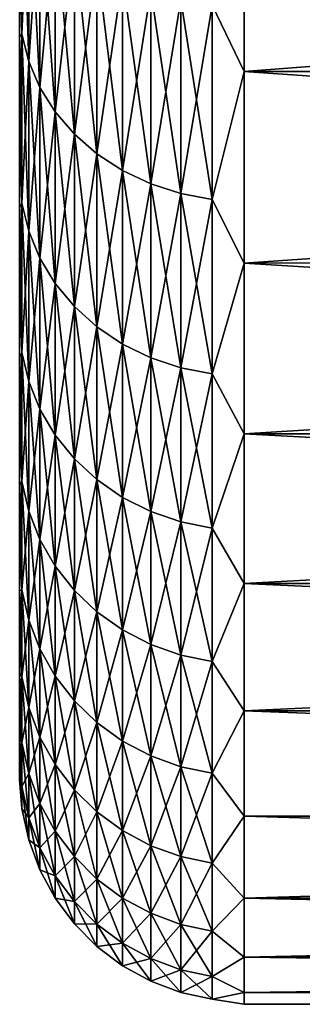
# Model space of a CAD drawing. Header units: metres. Extents: x -28 to 204, y -40 to 40.
# Tile 28 of 42: x 177.5 to 179.39, y -40 to -33.43. Entities that reach past the tile are written whole.
import ezdxf

# ---------------------------------------------------------------- set-up
doc = ezdxf.new("R2010")
doc.units = ezdxf.units.M
doc.layers.add('solid_SIPHO_KOMPL_SW0001', color=7, linetype='CONTINUOUS')

msp = doc.modelspace()

# ---------------------------------------------------------------- linework, layer by layer
at = {"layer": 'solid_SIPHO_KOMPL_SW0001'}
for points in [[(177.514999, -33.525196, 78.644218), (177.5, -32.919918, 78.036896), (177.5, -32.262486, 76.991104)], [(177.514999, -32.270054, 76.617088), (177.514999, -33.525196, 78.644218), (177.5, -32.262486, 76.991104)], [(177.514999, -33.525196, 117.355782), (177.514999, -32.270054, 119.382912), (177.5, -32.919918, 117.963104)], [(177.560272, -32.444599, 119.498573), (177.514999, -32.270054, 119.382912), (177.514999, -33.525196, 117.355782)], [(177.560272, -33.706535, 78.53952), (177.514999, -33.525196, 78.644218), (177.514999, -32.270054, 76.617088)], [(177.560272, -32.444599, 76.501427), (177.560272, -33.706535, 78.53952), (177.514999, -32.270054, 76.617088)], [(178.78653, -33.331367, 75.913834), (179, -32.36068, 74.488586), (179, -33.773117, 76.566925)], [(178.78653, -33.331367, 120.086166), (179, -33.773117, 119.433075), (179, -32.36068, 121.511414)], [(179, -32.36068, 74.488586), (197.5, -32.360741, 74.48867), (197.5, -33.773251, 76.567329)], [(179, -33.773117, 76.566925), (179, -32.36068, 74.488586), (197.5, -33.773251, 76.567329)], [(179, -32.36068, 121.511414), (179, -33.773117, 119.433075), (197.5, -32.360741, 121.51133)], [(179, -33.773117, 119.433075), (197.5, -33.773251, 119.432671), (197.5, -32.360741, 121.51133)], [(177.560272, -33.706535, 117.46048), (177.560272, -32.444599, 119.498573), (177.514999, -33.525196, 117.355782)], [(177.634933, -32.611992, 119.609489), (177.560272, -32.444599, 119.498573), (177.560272, -33.706535, 117.46048)], [(177.634933, -33.880436, 78.439117), (177.560272, -33.706535, 78.53952), (177.560272, -32.444599, 76.501427)], [(177.634933, -32.611992, 76.390511), (177.634933, -33.880436, 78.439117), (177.560272, -32.444599, 76.501427)], [(177.634933, -33.880436, 117.560883), (177.634933, -32.611992, 119.609489), (177.560272, -33.706535, 117.46048)], [(177.737427, -32.76881, 119.713402), (177.634933, -32.611992, 119.609489), (177.634933, -33.880436, 117.560883)], [(177.737427, -34.043354, 78.345062), (177.634933, -33.880436, 78.439117), (177.634933, -32.611992, 76.390511)], [(177.737427, -32.76881, 76.286598), (177.737427, -34.043354, 78.345062), (177.634933, -32.611992, 76.390511)], [(177.737427, -34.043354, 117.654938), (177.737427, -32.76881, 119.713402), (177.634933, -33.880436, 117.560883)], [(177.865677, -32.911858, 119.808189), (177.737427, -32.76881, 119.713402), (177.737427, -34.043354, 117.654938)], [(177.865677, -34.191967, 78.259262), (177.737427, -34.043354, 78.345062), (177.737427, -32.76881, 76.286598)], [(177.865677, -32.911858, 76.191811), (177.865677, -34.191967, 78.259262), (177.737427, -32.76881, 76.286598)], [(177.5, -33.542458, 79.101524), (177.5, -33.542458, 116.898476), (177.5, -32.919918, 117.963104)], [(177.514999, -33.525196, 117.355782), (177.5, -32.919918, 117.963104), (177.5, -33.542458, 116.898476)], [(177.5, -32.919918, 78.036896), (177.5, -33.542458, 79.101524), (177.5, -32.919918, 117.963104)], [(177.514999, -33.525196, 78.644218), (177.5, -33.542458, 79.101524), (177.5, -32.919918, 78.036896)], [(177.865677, -34.191967, 117.740738), (177.865677, -32.911858, 119.808189), (177.737427, -34.043354, 117.654938)], [(178.017059, -33.038216, 119.891914), (177.865677, -32.911858, 119.808189), (177.865677, -34.191967, 117.740738)], [(178.017059, -34.323238, 78.183472), (177.865677, -34.191967, 78.259262), (177.865677, -32.911858, 76.191811)], [(178.017059, -33.038216, 76.108086), (178.017059, -34.323238, 78.183472), (177.865677, -32.911858, 76.191811)], [(178.017059, -34.323238, 117.816528), (178.017059, -33.038216, 119.891914), (177.865677, -34.191967, 117.740738)], [(178.188492, -33.145309, 119.962875), (178.017059, -33.038216, 119.891914), (178.017059, -34.323238, 117.816528)], [(178.188492, -34.434498, 78.119232), (178.017059, -34.323238, 78.183472), (178.017059, -33.038216, 76.108086)], [(178.188492, -33.145309, 76.037125), (178.188492, -34.434498, 78.119232), (178.017059, -33.038216, 76.108086)], [(178.188492, -34.434498, 117.880768), (178.188492, -33.145309, 119.962875), (178.017059, -34.323238, 117.816528)], [(178.376495, -33.230949, 120.019623), (178.188492, -33.145309, 119.962875), (178.188492, -34.434498, 117.880768)], [(178.376495, -34.523472, 78.067863), (178.188492, -34.434498, 78.119232), (178.188492, -33.145309, 76.037125)], [(178.376495, -33.230949, 75.980377), (178.376495, -34.523472, 78.067863), (178.188492, -33.145309, 76.037125)], [(178.376495, -34.523472, 117.932137), (178.376495, -33.230949, 120.019623), (178.188492, -34.434498, 117.880768)], [(178.577194, -33.293396, 120.061005), (178.376495, -33.230949, 120.019623), (178.376495, -34.523472, 117.932137)], [(178.577194, -34.588345, 78.030411), (178.376495, -34.523472, 78.067863), (178.376495, -33.230949, 75.980377)], [(178.577194, -33.293396, 75.938995), (178.577194, -34.588345, 78.030411), (178.376495, -33.230949, 75.980377)], [(178.577194, -34.588345, 117.969589), (178.577194, -33.293396, 120.061005), (178.376495, -34.523472, 117.932137)], [(178.78653, -33.331367, 120.086166), (178.577194, -33.293396, 120.061005), (178.577194, -34.588345, 117.969589)], [(178.78653, -34.627792, 78.007637), (178.577194, -34.588345, 78.030411), (178.577194, -33.293396, 75.938995)], [(178.78653, -33.331367, 75.913834), (178.78653, -34.627792, 78.007637), (178.577194, -33.293396, 75.938995)], [(178.78653, -34.627792, 117.992363), (178.78653, -33.331367, 120.086166), (178.577194, -34.588345, 117.969589)], [(178.78653, -33.331367, 75.913834), (179, -33.773117, 76.566925), (178.78653, -34.627792, 78.007637)], [(178.78653, -34.627792, 117.992363), (179, -33.773117, 119.433075), (178.78653, -33.331367, 120.086166)], [(177.514999, -33.525196, 117.355782), (177.5, -33.542458, 116.898476), (177.5, -34.131149, 115.81311)], [(177.514999, -34.653172, 115.255226), (177.514999, -33.525196, 117.355782), (177.5, -34.131149, 115.81311)], [(177.514999, -33.525196, 78.644218), (177.514999, -34.653172, 80.744774), (177.5, -33.542458, 79.101524)], [(177.5, -34.131149, 80.18689), (177.5, -34.131149, 115.81311), (177.5, -33.542458, 116.898476)], [(177.5, -33.542458, 79.101524), (177.5, -34.131149, 80.18689), (177.5, -33.542458, 116.898476)], [(177.514999, -34.653172, 80.744774), (177.5, -34.131149, 80.18689), (177.5, -33.542458, 79.101524)], [(177.560272, -33.706535, 117.46048), (177.514999, -33.525196, 117.355782), (177.514999, -34.653172, 115.255226)], [(177.560272, -34.840611, 80.651436), (177.514999, -34.653172, 80.744774), (177.514999, -33.525196, 78.644218)], [(177.560272, -33.706535, 78.53952), (177.560272, -34.840611, 80.651436), (177.514999, -33.525196, 78.644218)], [(177.560272, -34.840611, 115.348564), (177.560272, -33.706535, 117.46048), (177.514999, -34.653172, 115.255226)], [(177.634933, -33.880436, 117.560883), (177.560272, -33.706535, 117.46048), (177.560272, -34.840611, 115.348564)], [(177.634933, -35.020363, 80.561935), (177.560272, -34.840611, 80.651436), (177.560272, -33.706535, 78.53952)], [(177.634933, -33.880436, 78.439117), (177.634933, -35.020363, 80.561935), (177.560272, -33.706535, 78.53952)], [(178.78653, -34.627792, 78.007637), (179, -33.773117, 76.566925), (179, -35.052269, 78.729851)], [(178.78653, -34.627792, 117.992363), (179, -35.052269, 117.270149), (179, -33.773117, 119.433075)], [(179, -33.773117, 76.566925), (197.5, -33.773251, 76.567329), (197.5, -35.051861, 78.72921)], [(179, -35.052269, 78.729851), (179, -33.773117, 76.566925), (197.5, -35.051861, 78.72921)], [(179, -33.773117, 119.433075), (179, -35.052269, 117.270149), (197.5, -33.773251, 119.432671)], [(179, -35.052269, 117.270149), (197.5, -35.051861, 117.27079), (197.5, -33.773251, 119.432671)], [(177.634933, -35.020363, 115.438065), (177.634933, -33.880436, 117.560883), (177.560272, -34.840611, 115.348564)], [(177.737427, -34.043354, 117.654938), (177.634933, -33.880436, 117.560883), (177.634933, -35.020363, 115.438065)], [(177.737427, -35.188763, 80.478081), (177.634933, -35.020363, 80.561935), (177.634933, -33.880436, 78.439117)], [(177.737427, -34.043354, 78.345062), (177.737427, -35.188763, 80.478081), (177.634933, -33.880436, 78.439117)], [(177.737427, -35.188763, 115.521919), (177.737427, -34.043354, 117.654938), (177.634933, -35.020363, 115.438065)], [(177.865677, -34.191967, 117.740738), (177.737427, -34.043354, 117.654938), (177.737427, -35.188763, 115.521919)], [(177.865677, -35.342373, 80.401588), (177.737427, -35.188763, 80.478081), (177.737427, -34.043354, 78.345062)], [(177.865677, -34.191967, 78.259262), (177.865677, -35.342373, 80.401588), (177.737427, -34.043354, 78.345062)], [(177.5, -34.685169, 81.291214), (177.5, -34.685169, 114.708786), (177.5, -34.131149, 115.81311)], [(177.514999, -34.653172, 115.255226), (177.5, -34.131149, 115.81311), (177.5, -34.685169, 114.708786)], [(177.5, -34.131149, 80.18689), (177.5, -34.685169, 81.291214), (177.5, -34.131149, 115.81311)], [(177.514999, -34.653172, 80.744774), (177.5, -34.685169, 81.291214), (177.5, -34.131149, 80.18689)], [(177.865677, -35.342373, 115.598412), (177.865677, -34.191967, 117.740738), (177.737427, -35.188763, 115.521919)], [(178.017059, -34.323238, 117.816528), (177.865677, -34.191967, 117.740738), (177.865677, -35.342373, 115.598412)], [(178.017059, -35.478062, 80.334023), (177.865677, -35.342373, 80.401588), (177.865677, -34.191967, 78.259262)], [(178.017059, -34.323238, 78.183472), (178.017059, -35.478062, 80.334023), (177.865677, -34.191967, 78.259262)], [(178.017059, -35.478062, 115.665977), (178.017059, -34.323238, 117.816528), (177.865677, -35.342373, 115.598412)], [(178.188492, -34.434498, 117.880768), (178.017059, -34.323238, 117.816528), (178.017059, -35.478062, 115.665977)], [(178.188492, -35.593063, 80.276756), (178.017059, -35.478062, 80.334023), (178.017059, -34.323238, 78.183472)], [(178.188492, -34.434498, 78.119232), (178.188492, -35.593063, 80.276756), (178.017059, -34.323238, 78.183472)], [(178.188492, -35.593063, 115.723244), (178.188492, -34.434498, 117.880768), (178.017059, -35.478062, 115.665977)], [(178.376495, -34.523472, 117.932137), (178.188492, -34.434498, 117.880768), (178.188492, -35.593063, 115.723244)], [(178.376495, -35.685032, 80.230965), (178.188492, -35.593063, 80.276756), (178.188492, -34.434498, 78.119232)], [(178.376495, -34.523472, 78.067863), (178.376495, -35.685032, 80.230965), (178.188492, -34.434498, 78.119232)], [(178.376495, -35.685032, 115.769035), (178.376495, -34.523472, 117.932137), (178.188492, -35.593063, 115.723244)], [(178.577194, -34.588345, 117.969589), (178.376495, -34.523472, 117.932137), (178.376495, -35.685032, 115.769035)], [(178.577194, -35.752087, 80.197578), (178.376495, -35.685032, 80.230965), (178.376495, -34.523472, 78.067863)], [(178.577194, -34.588345, 78.030411), (178.577194, -35.752087, 80.197578), (178.376495, -34.523472, 78.067863)], [(178.577194, -35.752087, 115.802422), (178.577194, -34.588345, 117.969589), (178.376495, -35.685032, 115.769035)], [(178.78653, -34.627792, 117.992363), (178.577194, -34.588345, 117.969589), (178.577194, -35.752087, 115.802422)], [(178.78653, -35.792866, 80.177269), (178.577194, -35.752087, 80.197578), (178.577194, -34.588345, 78.030411)], [(178.78653, -34.627792, 78.007637), (178.78653, -35.792866, 80.177269), (178.577194, -34.588345, 78.030411)], [(178.78653, -35.792866, 115.822731), (178.78653, -34.627792, 117.992363), (178.577194, -35.752087, 115.802422)], [(178.78653, -34.627792, 78.007637), (179, -35.052269, 78.729851), (178.78653, -35.792866, 80.177269)], [(178.78653, -35.792866, 115.822731), (179, -35.052269, 117.270149), (178.78653, -34.627792, 117.992363)], [(177.514999, -34.653172, 115.255226), (177.5, -34.685169, 114.708786), (177.5, -35.202793, 113.588882)], [(177.514999, -35.649693, 113.089218), (177.514999, -34.653172, 115.255226), (177.5, -35.202793, 113.588882)], [(177.514999, -34.653172, 80.744774), (177.514999, -35.649693, 82.910782), (177.5, -34.685169, 81.291214)], [(177.5, -35.202793, 82.411118), (177.5, -35.202793, 113.588882), (177.5, -34.685169, 114.708786)], [(177.5, -34.685169, 81.291214), (177.5, -35.202793, 82.411118), (177.5, -34.685169, 114.708786)], [(177.514999, -35.649693, 82.910782), (177.5, -35.202793, 82.411118), (177.5, -34.685169, 81.291214)], [(177.560272, -34.840611, 115.348564), (177.514999, -34.653172, 115.255226), (177.514999, -35.649693, 113.089218)], [(177.560272, -35.842522, 82.829163), (177.514999, -35.649693, 82.910782), (177.514999, -34.653172, 80.744774)], [(177.560272, -34.840611, 80.651436), (177.560272, -35.842522, 82.829163), (177.514999, -34.653172, 80.744774)], [(177.560272, -35.842522, 113.170837), (177.560272, -34.840611, 115.348564), (177.514999, -35.649693, 113.089218)], [(177.634933, -35.020363, 115.438065), (177.560272, -34.840611, 115.348564), (177.560272, -35.842522, 113.170837)], [(177.634933, -36.027443, 82.750893), (177.560272, -35.842522, 82.829163), (177.560272, -34.840611, 80.651436)], [(177.634933, -35.020363, 80.561935), (177.634933, -36.027443, 82.750893), (177.560272, -34.840611, 80.651436)], [(177.634933, -36.027443, 113.249107), (177.634933, -35.020363, 115.438065), (177.560272, -35.842522, 113.170837)], [(177.737427, -35.188763, 115.521919), (177.634933, -35.020363, 115.438065), (177.634933, -36.027443, 113.249107)], [(177.737427, -36.200684, 82.677567), (177.634933, -36.027443, 82.750893), (177.634933, -35.020363, 80.561935)], [(177.737427, -35.188763, 80.478081), (177.737427, -36.200684, 82.677567), (177.634933, -35.020363, 80.561935)], [(178.78653, -35.792866, 80.177269), (179, -35.052269, 78.729851), (179, -36.193081, 80.968826)], [(178.78653, -35.792866, 115.822731), (179, -36.193081, 115.031174), (179, -35.052269, 117.270149)], [(179, -35.052269, 78.729851), (197.5, -35.051861, 78.72921), (197.5, -36.193317, 80.969437)], [(179, -36.193081, 115.031174), (197.5, -36.193317, 115.030563), (197.5, -35.051861, 117.27079)], [(179, -35.052269, 117.270149), (179, -36.193081, 115.031174), (197.5, -35.051861, 117.27079)], [(179, -36.193081, 80.968826), (179, -35.052269, 78.729851), (197.5, -36.193317, 80.969437)], [(177.5, -35.684265, 83.547432), (177.5, -35.684265, 112.452568), (177.5, -35.202793, 113.588882)], [(177.514999, -35.649693, 113.089218), (177.5, -35.202793, 113.588882), (177.5, -35.684265, 112.452568)], [(177.5, -35.202793, 82.411118), (177.5, -35.684265, 83.547432), (177.5, -35.202793, 113.588882)], [(177.514999, -35.649693, 82.910782), (177.5, -35.684265, 83.547432), (177.5, -35.202793, 82.411118)], [(177.737427, -36.200684, 113.322433), (177.737427, -35.188763, 115.521919), (177.634933, -36.027443, 113.249107)], [(177.865677, -35.342373, 115.598412), (177.737427, -35.188763, 115.521919), (177.737427, -36.200684, 113.322433)], [(177.865677, -36.358715, 82.61068), (177.737427, -36.200684, 82.677567), (177.737427, -35.188763, 80.478081)], [(177.865677, -35.342373, 80.401588), (177.865677, -36.358715, 82.61068), (177.737427, -35.188763, 80.478081)], [(177.865677, -36.358715, 113.38932), (177.865677, -35.342373, 115.598412), (177.737427, -36.200684, 113.322433)], [(178.017059, -35.478062, 115.665977), (177.865677, -35.342373, 115.598412), (177.865677, -36.358715, 113.38932)], [(178.017059, -36.498306, 82.55159), (177.865677, -36.358715, 82.61068), (177.865677, -35.342373, 80.401588)], [(178.017059, -35.478062, 80.334023), (178.017059, -36.498306, 82.55159), (177.865677, -35.342373, 80.401588)], [(178.017059, -36.498306, 113.44841), (178.017059, -35.478062, 115.665977), (177.865677, -36.358715, 113.38932)], [(178.188492, -35.593063, 115.723244), (178.017059, -35.478062, 115.665977), (178.017059, -36.498306, 113.44841)], [(178.188492, -36.616615, 82.501518), (178.017059, -36.498306, 82.55159), (178.017059, -35.478062, 80.334023)], [(178.188492, -35.593063, 80.276756), (178.188492, -36.616615, 82.501518), (178.017059, -35.478062, 80.334023)], [(178.188492, -36.616615, 113.498482), (178.188492, -35.593063, 115.723244), (178.017059, -36.498306, 113.44841)], [(178.376495, -35.685032, 115.769035), (178.188492, -35.593063, 115.723244), (178.188492, -36.616615, 113.498482)], [(178.376495, -36.711227, 82.461472), (178.188492, -36.616615, 82.501518), (178.188492, -35.593063, 80.276756)], [(178.376495, -35.685032, 80.230965), (178.376495, -36.711227, 82.461472), (178.188492, -35.593063, 80.276756)], [(177.514999, -35.649693, 113.089218), (177.5, -35.684265, 112.452568), (177.5, -36.129635, 111.300087)], [(177.514999, -36.510983, 110.865974), (177.514999, -35.649693, 113.089218), (177.5, -36.129635, 111.300087)], [(177.514999, -35.649693, 82.910782), (177.514999, -36.510983, 85.134026), (177.5, -35.684265, 83.547432)], [(177.5, -36.129635, 84.699913), (177.5, -36.129635, 111.300087), (177.5, -35.684265, 112.452568)], [(177.5, -35.684265, 83.547432), (177.5, -36.129635, 84.699913), (177.5, -35.684265, 112.452568)], [(177.514999, -36.510983, 85.134026), (177.5, -36.129635, 84.699913), (177.5, -35.684265, 83.547432)], [(177.560272, -35.842522, 113.170837), (177.514999, -35.649693, 113.089218), (177.514999, -36.510983, 110.865974)], [(177.560272, -36.708469, 85.06443), (177.514999, -36.510983, 85.134026), (177.514999, -35.649693, 82.910782)], [(177.560272, -35.842522, 82.829163), (177.560272, -36.708469, 85.06443), (177.514999, -35.649693, 82.910782)], [(178.376495, -36.711227, 113.538528), (178.376495, -35.685032, 115.769035), (178.188492, -36.616615, 113.498482)], [(178.577194, -35.752087, 115.802422), (178.376495, -35.685032, 115.769035), (178.376495, -36.711227, 113.538528)], [(178.577194, -36.780209, 82.432274), (178.376495, -36.711227, 82.461472), (178.376495, -35.685032, 80.230965)], [(178.577194, -35.752087, 80.197578), (178.577194, -36.780209, 82.432274), (178.376495, -35.685032, 80.230965)], [(178.577194, -36.780209, 113.567726), (178.577194, -35.752087, 115.802422), (178.376495, -36.711227, 113.538528)], [(178.78653, -35.792866, 115.822731), (178.577194, -35.752087, 115.802422), (178.577194, -36.780209, 113.567726)], [(178.78653, -36.822159, 82.414513), (178.577194, -36.780209, 82.432274), (178.577194, -35.752087, 80.197578)], [(178.78653, -35.792866, 80.177269), (178.78653, -36.822159, 82.414513), (178.577194, -35.752087, 80.197578)], [(178.78653, -36.822159, 113.585487), (178.78653, -35.792866, 115.822731), (178.577194, -36.780209, 113.567726)], [(178.78653, -35.792866, 80.177269), (179, -36.193081, 80.968826), (178.78653, -36.822159, 82.414513)], [(178.78653, -36.822159, 113.585487), (179, -36.193081, 115.031174), (178.78653, -35.792866, 115.822731)], [(177.560272, -36.708469, 110.93557), (177.560272, -35.842522, 113.170837), (177.514999, -36.510983, 110.865974)], [(177.634933, -36.027443, 113.249107), (177.560272, -35.842522, 113.170837), (177.560272, -36.708469, 110.93557)], [(177.634933, -36.897861, 84.997696), (177.560272, -36.708469, 85.06443), (177.560272, -35.842522, 82.829163)], [(177.634933, -36.027443, 82.750893), (177.634933, -36.897861, 84.997696), (177.560272, -35.842522, 82.829163)], [(177.634933, -36.897861, 111.002304), (177.634933, -36.027443, 113.249107), (177.560272, -36.708469, 110.93557)], [(177.737427, -36.200684, 113.322433), (177.634933, -36.027443, 113.249107), (177.634933, -36.897861, 111.002304)], [(177.737427, -37.075287, 84.935173), (177.634933, -36.897861, 84.997696), (177.634933, -36.027443, 82.750893)], [(177.737427, -36.200684, 82.677567), (177.737427, -37.075287, 84.935173), (177.634933, -36.027443, 82.750893)], [(177.5, -36.53754, 85.865021), (177.5, -36.53754, 110.134979), (177.5, -36.129635, 111.300087)], [(177.514999, -36.510983, 110.865974), (177.5, -36.129635, 111.300087), (177.5, -36.53754, 110.134979)], [(177.5, -36.129635, 84.699913), (177.5, -36.53754, 85.865021), (177.5, -36.129635, 111.300087)], [(177.514999, -36.510983, 85.134026), (177.5, -36.53754, 85.865021), (177.5, -36.129635, 84.699913)], [(177.737427, -37.075287, 111.064827), (177.737427, -36.200684, 113.322433), (177.634933, -36.897861, 111.002304)], [(177.865677, -36.358715, 113.38932), (177.737427, -36.200684, 113.322433), (177.737427, -37.075287, 111.064827)], [(177.865677, -37.237133, 84.878143), (177.737427, -37.075287, 84.935173), (177.737427, -36.200684, 82.677567)], [(177.865677, -36.358715, 82.61068), (177.865677, -37.237133, 84.878143), (177.737427, -36.200684, 82.677567)], [(178.78653, -36.822159, 82.414513), (179, -36.193081, 80.968826), (179, -37.191059, 83.275017)], [(178.78653, -36.822159, 113.585487), (179, -37.191059, 112.724983), (179, -36.193081, 115.031174)], [(179, -36.193081, 80.968826), (197.5, -36.193317, 80.969437), (197.5, -37.190781, 83.274597)], [(179, -37.191059, 83.275017), (179, -36.193081, 80.968826), (197.5, -37.190781, 83.274597)], [(179, -36.193081, 115.031174), (179, -37.191059, 112.724983), (197.5, -36.193317, 115.030563)], [(179, -37.191059, 112.724983), (197.5, -37.190781, 112.725403), (197.5, -36.193317, 115.030563)], [(177.865677, -37.237133, 111.121857), (177.865677, -36.358715, 113.38932), (177.737427, -37.075287, 111.064827)], [(178.017059, -36.498306, 113.44841), (177.865677, -36.358715, 113.38932), (177.865677, -37.237133, 111.121857)], [(178.017059, -37.3801, 84.827759), (177.865677, -37.237133, 84.878143), (177.865677, -36.358715, 82.61068)], [(178.017059, -36.498306, 82.55159), (178.017059, -37.3801, 84.827759), (177.865677, -36.358715, 82.61068)], [(177.514999, -36.510983, 110.865974), (177.5, -36.53754, 110.134979), (177.5, -36.907467, 108.958298)], [(177.514999, -37.233776, 108.593925), (177.514999, -36.510983, 110.865974), (177.5, -36.907467, 108.958298)], [(177.514999, -36.510983, 85.134026), (177.514999, -37.233776, 87.406075), (177.5, -36.53754, 85.865021)], [(177.5, -36.907467, 87.041702), (177.5, -36.907467, 108.958298), (177.5, -36.53754, 110.134979)], [(177.5, -36.53754, 85.865021), (177.5, -36.907467, 87.041702), (177.5, -36.53754, 110.134979)], [(177.514999, -37.233776, 87.406075), (177.5, -36.907467, 87.041702), (177.5, -36.53754, 85.865021)], [(177.560272, -36.708469, 110.93557), (177.514999, -36.510983, 110.865974), (177.514999, -37.233776, 108.593925)], [(177.560272, -37.435173, 87.348778), (177.514999, -37.233776, 87.406075), (177.514999, -36.510983, 85.134026)], [(177.560272, -36.708469, 85.06443), (177.560272, -37.435173, 87.348778), (177.514999, -36.510983, 85.134026)], [(178.017059, -37.3801, 111.172241), (178.017059, -36.498306, 113.44841), (177.865677, -37.237133, 111.121857)], [(178.188492, -36.616615, 113.498482), (178.017059, -36.498306, 113.44841), (178.017059, -37.3801, 111.172241)], [(178.188492, -37.501266, 84.785065), (178.017059, -37.3801, 84.827759), (178.017059, -36.498306, 82.55159)], [(178.188492, -36.616615, 82.501518), (178.188492, -37.501266, 84.785065), (178.017059, -36.498306, 82.55159)], [(178.188492, -37.501266, 111.214935), (178.188492, -36.616615, 113.498482), (178.017059, -37.3801, 111.172241)], [(178.376495, -36.711227, 113.538528), (178.188492, -36.616615, 113.498482), (178.188492, -37.501266, 111.214935)], [(178.376495, -37.598164, 84.750916), (178.188492, -37.501266, 84.785065), (178.188492, -36.616615, 82.501518)], [(178.376495, -36.711227, 82.461472), (178.376495, -37.598164, 84.750916), (178.188492, -36.616615, 82.501518)], [(177.560272, -37.435173, 108.651222), (177.560272, -36.708469, 110.93557), (177.514999, -37.233776, 108.593925)], [(177.634933, -36.897861, 111.002304), (177.560272, -36.708469, 110.93557), (177.560272, -37.435173, 108.651222)], [(177.634933, -37.628311, 87.293823), (177.560272, -37.435173, 87.348778), (177.560272, -36.708469, 85.06443)], [(177.634933, -36.897861, 84.997696), (177.634933, -37.628311, 87.293823), (177.560272, -36.708469, 85.06443)], [(178.376495, -37.598164, 111.249084), (178.376495, -36.711227, 113.538528), (178.188492, -37.501266, 111.214935)], [(178.577194, -36.780209, 113.567726), (178.376495, -36.711227, 113.538528), (178.376495, -37.598164, 111.249084)], [(178.577194, -37.668816, 84.726021), (178.376495, -37.598164, 84.750916), (178.376495, -36.711227, 82.461472)], [(178.577194, -36.780209, 82.432274), (178.577194, -37.668816, 84.726021), (178.376495, -36.711227, 82.461472)], [(178.577194, -37.668816, 111.273979), (178.577194, -36.780209, 113.567726), (178.376495, -37.598164, 111.249084)], [(178.78653, -36.822159, 113.585487), (178.577194, -36.780209, 113.567726), (178.577194, -37.668816, 111.273979)], [(178.78653, -37.711777, 84.710884), (178.577194, -37.668816, 84.726021), (178.577194, -36.780209, 82.432274)], [(178.78653, -36.822159, 82.414513), (178.78653, -37.711777, 84.710884), (178.577194, -36.780209, 82.432274)], [(178.78653, -37.711777, 111.289116), (178.78653, -36.822159, 113.585487), (178.577194, -37.668816, 111.273979)], [(178.78653, -36.822159, 82.414513), (179, -37.191059, 83.275017), (178.78653, -37.711777, 84.710884)], [(178.78653, -37.711777, 111.289116), (179, -37.191059, 112.724983), (178.78653, -36.822159, 113.585487)], [(177.5, -37.240013, 88.231514), (177.5, -37.240013, 107.768486), (177.5, -36.907467, 108.958298)], [(177.514999, -37.233776, 108.593925), (177.5, -36.907467, 108.958298), (177.5, -37.240013, 107.768486)], [(177.5, -36.907467, 87.041702), (177.5, -37.240013, 88.231514), (177.5, -36.907467, 108.958298)], [(177.514999, -37.233776, 87.406075), (177.5, -37.240013, 88.231514), (177.5, -36.907467, 87.041702)], [(177.634933, -37.628311, 108.706177), (177.634933, -36.897861, 111.002304), (177.560272, -37.435173, 108.651222)], [(177.737427, -37.075287, 111.064827), (177.634933, -36.897861, 111.002304), (177.634933, -37.628311, 108.706177)], [(177.737427, -37.80925, 87.24234), (177.634933, -37.628311, 87.293823), (177.634933, -36.897861, 84.997696)], [(177.737427, -37.075287, 84.935173), (177.737427, -37.80925, 87.24234), (177.634933, -36.897861, 84.997696)], [(177.737427, -37.80925, 108.75766), (177.737427, -37.075287, 111.064827), (177.634933, -37.628311, 108.706177)], [(177.865677, -37.237133, 111.121857), (177.737427, -37.075287, 111.064827), (177.737427, -37.80925, 108.75766)], [(177.865677, -37.9743, 87.195381), (177.737427, -37.80925, 87.24234), (177.737427, -37.075287, 84.935173)], [(177.865677, -37.237133, 84.878143), (177.865677, -37.9743, 87.195381), (177.737427, -37.075287, 84.935173)], [(178.78653, -37.711777, 84.710884), (179, -37.191059, 83.275017), (179, -38.042259, 85.63932)], [(178.78653, -37.711777, 111.289116), (179, -38.042259, 110.36068), (179, -37.191059, 112.724983)], [(179, -37.191059, 83.275017), (197.5, -37.190781, 83.274597), (197.5, -38.042217, 85.639191)], [(179, -38.042259, 110.36068), (197.5, -38.042217, 110.360809), (197.5, -37.190781, 112.725403)], [(179, -37.191059, 112.724983), (179, -38.042259, 110.36068), (197.5, -37.190781, 112.725403)], [(179, -38.042259, 85.63932), (179, -37.191059, 83.275017), (197.5, -38.042217, 85.639191)], [(177.514999, -37.233776, 108.593925), (177.5, -37.240013, 107.768486), (177.5, -37.534241, 106.569061)], [(177.514999, -37.815327, 106.281685), (177.514999, -37.233776, 108.593925), (177.5, -37.534241, 106.569061)], [(177.514999, -37.233776, 87.406075), (177.514999, -37.815327, 89.718315), (177.5, -37.240013, 88.231514)], [(177.5, -37.534241, 89.430939), (177.5, -37.534241, 106.569061), (177.5, -37.240013, 107.768486)], [(177.5, -37.240013, 88.231514), (177.5, -37.534241, 89.430939), (177.5, -37.240013, 107.768486)], [(177.514999, -37.815327, 89.718315), (177.5, -37.534241, 89.430939), (177.5, -37.240013, 88.231514)], [(177.560272, -37.435173, 108.651222), (177.514999, -37.233776, 108.593925), (177.514999, -37.815327, 106.281685)], [(177.560272, -38.019867, 89.673523), (177.514999, -37.815327, 89.718315), (177.514999, -37.233776, 87.406075)], [(177.560272, -37.435173, 87.348778), (177.560272, -38.019867, 89.673523), (177.514999, -37.233776, 87.406075)], [(177.865677, -37.9743, 108.804619), (177.865677, -37.237133, 111.121857), (177.737427, -37.80925, 108.75766)], [(178.017059, -37.3801, 111.172241), (177.865677, -37.237133, 111.121857), (177.865677, -37.9743, 108.804619)], [(178.017059, -38.120098, 87.1539), (177.865677, -37.9743, 87.195381), (177.865677, -37.237133, 84.878143)], [(178.017059, -37.3801, 84.827759), (178.017059, -38.120098, 87.1539), (177.865677, -37.237133, 84.878143)], [(178.017059, -38.120098, 108.8461), (178.017059, -37.3801, 111.172241), (177.865677, -37.9743, 108.804619)], [(178.188492, -37.501266, 111.214935), (178.017059, -37.3801, 111.172241), (178.017059, -38.120098, 108.8461)], [(178.188492, -38.24366, 87.118736), (178.017059, -38.120098, 87.1539), (178.017059, -37.3801, 84.827759)], [(178.188492, -37.501266, 84.785065), (178.188492, -38.24366, 87.118736), (178.017059, -37.3801, 84.827759)], [(177.560272, -38.019867, 106.326477), (177.560272, -37.435173, 108.651222), (177.514999, -37.815327, 106.281685)], [(177.634933, -37.628311, 108.706177), (177.560272, -37.435173, 108.651222), (177.560272, -38.019867, 106.326477)], [(177.634933, -38.216022, 89.630562), (177.560272, -38.019867, 89.673523), (177.560272, -37.435173, 87.348778)], [(177.634933, -37.628311, 87.293823), (177.634933, -38.216022, 89.630562), (177.560272, -37.435173, 87.348778)], [(178.188492, -38.24366, 108.881264), (178.188492, -37.501266, 111.214935), (178.017059, -38.120098, 108.8461)], [(178.376495, -37.598164, 111.249084), (178.188492, -37.501266, 111.214935), (178.188492, -38.24366, 108.881264)], [(178.376495, -38.342476, 87.090622), (178.188492, -38.24366, 87.118736), (178.188492, -37.501266, 84.785065)], [(178.376495, -37.598164, 84.750916), (178.376495, -38.342476, 87.090622), (178.188492, -37.501266, 84.785065)], [(177.5, -37.789421, 90.637459), (177.5, -37.789421, 105.362541), (177.5, -37.534241, 106.569061)], [(177.514999, -37.815327, 106.281685), (177.5, -37.534241, 106.569061), (177.5, -37.789421, 105.362541)], [(177.5, -37.534241, 89.430939), (177.5, -37.789421, 90.637459), (177.5, -37.534241, 106.569061)], [(177.514999, -37.815327, 89.718315), (177.5, -37.789421, 90.637459), (177.5, -37.534241, 89.430939)], [(177.634933, -38.216022, 106.369438), (177.634933, -37.628311, 108.706177), (177.560272, -38.019867, 106.326477)], [(177.737427, -37.80925, 108.75766), (177.634933, -37.628311, 108.706177), (177.634933, -38.216022, 106.369438)], [(177.737427, -38.399792, 89.590317), (177.634933, -38.216022, 89.630562), (177.634933, -37.628311, 87.293823)], [(177.737427, -37.80925, 87.24234), (177.737427, -38.399792, 89.590317), (177.634933, -37.628311, 87.293823)], [(178.376495, -38.342476, 108.909378), (178.376495, -37.598164, 111.249084), (178.188492, -38.24366, 108.881264)], [(178.577194, -37.668816, 111.273979), (178.376495, -37.598164, 111.249084), (178.376495, -38.342476, 108.909378)], [(178.577194, -38.414528, 87.070122), (178.376495, -38.342476, 87.090622), (178.376495, -37.598164, 84.750916)], [(178.577194, -37.668816, 84.726021), (178.577194, -38.414528, 87.070122), (178.376495, -37.598164, 84.750916)], [(178.577194, -38.414528, 108.929878), (178.577194, -37.668816, 111.273979), (178.376495, -38.342476, 108.909378)], [(178.78653, -37.711777, 111.289116), (178.577194, -37.668816, 111.273979), (178.577194, -38.414528, 108.929878)], [(178.78653, -38.45834, 87.057655), (178.577194, -38.414528, 87.070122), (178.577194, -37.668816, 84.726021)], [(178.78653, -37.711777, 84.710884), (178.78653, -38.45834, 87.057655), (178.577194, -37.668816, 84.726021)], [(178.78653, -38.45834, 108.942345), (178.78653, -37.711777, 111.289116), (178.577194, -38.414528, 108.929878)], [(178.78653, -37.711777, 84.710884), (179, -38.042259, 85.63932), (178.78653, -38.45834, 87.057655)], [(178.78653, -38.45834, 108.942345), (179, -38.042259, 110.36068), (178.78653, -37.711777, 111.289116)], [(177.5, -38.006065, 91.853401), (177.5, -38.006065, 104.146599), (177.5, -37.789421, 105.362541)], [(177.514999, -37.815327, 106.281685), (177.5, -37.789421, 105.362541), (177.5, -38.006065, 104.146599)], [(177.5, -37.789421, 90.637459), (177.5, -38.006065, 91.853401), (177.5, -37.789421, 105.362541)], [(177.514999, -38.253429, 92.061966), (177.5, -38.006065, 91.853401), (177.5, -37.789421, 90.637459)], [(177.514999, -37.815327, 89.718315), (177.514999, -38.253429, 92.061966), (177.5, -37.789421, 90.637459)], [(177.514999, -38.253429, 103.938034), (177.514999, -37.815327, 106.281685), (177.5, -38.006065, 104.146599)], [(177.560272, -38.019867, 106.326477), (177.514999, -37.815327, 106.281685), (177.514999, -38.253429, 103.938034)], [(177.560272, -38.460342, 92.029854), (177.514999, -38.253429, 92.061966), (177.514999, -37.815327, 89.718315)], [(177.560272, -38.019867, 89.673523), (177.560272, -38.460342, 92.029854), (177.514999, -37.815327, 89.718315)], [(177.737427, -38.399792, 106.409683), (177.737427, -37.80925, 108.75766), (177.634933, -38.216022, 106.369438)], [(177.865677, -37.9743, 108.804619), (177.737427, -37.80925, 108.75766), (177.737427, -38.399792, 106.409683)], [(177.865677, -38.567417, 89.553604), (177.737427, -38.399792, 89.590317), (177.737427, -37.80925, 87.24234)], [(177.865677, -37.9743, 87.195381), (177.865677, -38.567417, 89.553604), (177.737427, -37.80925, 87.24234)], [(177.865677, -38.567417, 106.446396), (177.865677, -37.9743, 108.804619), (177.737427, -38.399792, 106.409683)], [(178.017059, -38.120098, 108.8461), (177.865677, -37.9743, 108.804619), (177.865677, -38.567417, 106.446396)], [(178.017059, -38.715492, 89.521179), (177.865677, -38.567417, 89.553604), (177.865677, -37.9743, 87.195381)], [(178.017059, -38.120098, 87.1539), (178.017059, -38.715492, 89.521179), (177.865677, -37.9743, 87.195381)], [(177.5, -38.183758, 93.075905), (177.5, -38.183758, 102.924095), (177.5, -38.006065, 104.146599)], [(177.514999, -38.253429, 103.938034), (177.5, -38.006065, 104.146599), (177.5, -38.183758, 102.924095)], [(177.5, -38.006065, 91.853401), (177.5, -38.183758, 93.075905), (177.5, -38.006065, 104.146599)], [(177.514999, -38.253429, 92.061966), (177.5, -38.183758, 93.075905), (177.5, -38.006065, 91.853401)], [(177.560272, -38.460342, 103.970146), (177.560272, -38.019867, 106.326477), (177.514999, -38.253429, 103.938034)], [(177.634933, -38.216022, 106.369438), (177.560272, -38.019867, 106.326477), (177.560272, -38.460342, 103.970146)], [(177.634933, -38.658772, 91.999046), (177.560272, -38.460342, 92.029854), (177.560272, -38.019867, 89.673523)], [(177.634933, -38.216022, 89.630562), (177.634933, -38.658772, 91.999046), (177.560272, -38.019867, 89.673523)], [(178.78653, -38.45834, 87.057655), (179, -38.042259, 85.63932), (179, -38.743328, 88.052406)], [(178.78653, -38.45834, 108.942345), (179, -38.743328, 107.947594), (179, -38.042259, 110.36068)], [(179, -38.042259, 85.63932), (197.5, -38.042217, 85.639191), (197.5, -38.743286, 88.052658)], [(179, -38.042259, 110.36068), (197.5, -38.743286, 107.947342), (197.5, -38.042217, 110.360809)], [(179, -38.743328, 88.052406), (179, -38.042259, 85.63932), (197.5, -38.743286, 88.052658)], [(179, -38.042259, 110.36068), (179, -38.743328, 107.947594), (197.5, -38.743286, 107.947342)], [(178.017059, -38.715492, 106.478821), (178.017059, -38.120098, 108.8461), (177.865677, -38.567417, 106.446396)], [(178.188492, -38.24366, 108.881264), (178.017059, -38.120098, 108.8461), (178.017059, -38.715492, 106.478821)], [(178.188492, -38.840988, 89.49369), (178.017059, -38.715492, 89.521179), (178.017059, -38.120098, 87.1539)], [(178.188492, -38.24366, 87.118736), (178.188492, -38.840988, 89.49369), (178.017059, -38.120098, 87.1539)], [(177.5, -38.32193, 94.301498), (177.5, -38.32193, 101.698502), (177.5, -38.183758, 102.924095)], [(177.514999, -38.253429, 103.938034), (177.5, -38.183758, 102.924095), (177.5, -38.32193, 101.698502)], [(177.5, -38.183758, 93.075905), (177.5, -38.32193, 94.301498), (177.5, -38.183758, 102.924095)], [(177.514999, -38.546429, 94.428146), (177.5, -38.32193, 94.301498), (177.5, -38.183758, 93.075905)], [(177.514999, -38.253429, 92.061966), (177.514999, -38.546429, 94.428146), (177.5, -38.183758, 93.075905)], [(177.634933, -38.658772, 104.000954), (177.634933, -38.216022, 106.369438), (177.560272, -38.460342, 103.970146)], [(177.737427, -38.399792, 106.409683), (177.634933, -38.216022, 106.369438), (177.634933, -38.658772, 104.000954)], [(177.737427, -38.844666, 91.970192), (177.634933, -38.658772, 91.999046), (177.634933, -38.216022, 89.630562)], [(177.737427, -38.399792, 89.590317), (177.737427, -38.844666, 91.970192), (177.634933, -38.216022, 89.630562)], [(178.188492, -38.840988, 106.50631), (178.188492, -38.24366, 108.881264), (178.017059, -38.715492, 106.478821)], [(178.376495, -38.342476, 108.909378), (178.188492, -38.24366, 108.881264), (178.188492, -38.840988, 106.50631)], [(178.376495, -38.941345, 89.47171), (178.188492, -38.840988, 89.49369), (178.188492, -38.24366, 87.118736)], [(178.376495, -38.342476, 87.090622), (178.376495, -38.941345, 89.47171), (178.188492, -38.24366, 87.118736)], [(177.514999, -38.546429, 101.571854), (177.514999, -38.253429, 103.938034), (177.5, -38.32193, 101.698502)], [(177.560272, -38.460342, 103.970146), (177.514999, -38.253429, 103.938034), (177.514999, -38.546429, 101.571854)], [(177.560272, -38.754925, 94.408829), (177.514999, -38.546429, 94.428146), (177.514999, -38.253429, 92.061966)], [(177.560272, -38.460342, 92.029854), (177.560272, -38.754925, 94.408829), (177.514999, -38.253429, 92.061966)], [(177.5, -38.420727, 95.532143), (177.5, -38.420727, 100.467857), (177.5, -38.32193, 101.698502)], [(177.514999, -38.546429, 101.571854), (177.5, -38.32193, 101.698502), (177.5, -38.420727, 100.467857)], [(177.5, -38.32193, 94.301498), (177.5, -38.420727, 95.532143), (177.5, -38.32193, 101.698502)], [(177.514999, -38.546429, 94.428146), (177.5, -38.420727, 95.532143), (177.5, -38.32193, 94.301498)], [(178.376495, -38.941345, 106.52829), (178.376495, -38.342476, 108.909378), (178.188492, -38.840988, 106.50631)], [(178.577194, -38.414528, 108.929878), (178.376495, -38.342476, 108.909378), (178.376495, -38.941345, 106.52829)], [(178.577194, -39.014519, 89.455688), (178.376495, -38.941345, 89.47171), (178.376495, -38.342476, 87.090622)], [(178.577194, -38.414528, 87.070122), (178.577194, -39.014519, 89.455688), (178.376495, -38.342476, 87.090622)], [(177.5, -38.480148, 96.766235), (177.5, -38.480148, 99.233765), (177.5, -38.420727, 100.467857)], [(177.514999, -38.546429, 101.571854), (177.5, -38.420727, 100.467857), (177.5, -38.480148, 99.233765)], [(177.5, -38.420727, 95.532143), (177.5, -38.480148, 96.766235), (177.5, -38.420727, 100.467857)], [(177.514999, -38.693203, 96.807877), (177.5, -38.480148, 96.766235), (177.5, -38.420727, 95.532143)], [(177.514999, -38.546429, 94.428146), (177.514999, -38.693203, 96.807877), (177.5, -38.420727, 95.532143)], [(177.737427, -38.844666, 104.029808), (177.737427, -38.399792, 106.409683), (177.634933, -38.658772, 104.000954)], [(177.865677, -38.567417, 106.446396), (177.737427, -38.399792, 106.409683), (177.737427, -38.844666, 104.029808)], [(177.865677, -39.014236, 91.943871), (177.737427, -38.844666, 91.970192), (177.737427, -38.399792, 89.590317)], [(177.865677, -38.567417, 89.553604), (177.865677, -39.014236, 91.943871), (177.737427, -38.399792, 89.590317)], [(178.577194, -39.014519, 106.544312), (178.577194, -38.414528, 108.929878), (178.376495, -38.941345, 106.52829)], [(178.78653, -38.45834, 108.942345), (178.577194, -38.414528, 108.929878), (178.577194, -39.014519, 106.544312)], [(178.78653, -39.059017, 89.445946), (178.577194, -39.014519, 89.455688), (178.577194, -38.414528, 87.070122)], [(178.78653, -38.45834, 87.057655), (178.78653, -39.059017, 89.445946), (178.577194, -38.414528, 87.070122)], [(177.5, -38.480148, 96.766235), (177.5, -38.5, 98), (177.5, -38.480148, 99.233765)], [(177.514999, -38.693203, 99.192123), (177.5, -38.480148, 99.233765), (177.5, -38.5, 98)], [(177.514999, -38.693203, 99.192123), (177.514999, -38.546429, 101.571854), (177.5, -38.480148, 99.233765)], [(177.514999, -38.693203, 96.807877), (177.5, -38.5, 98), (177.5, -38.480148, 96.766235)], [(177.514999, -38.693203, 96.807877), (177.514999, -38.693203, 99.192123), (177.5, -38.5, 98)], [(177.560272, -38.754925, 101.591171), (177.560272, -38.460342, 103.970146), (177.514999, -38.546429, 101.571854)], [(177.634933, -38.658772, 104.000954), (177.560272, -38.460342, 103.970146), (177.560272, -38.754925, 101.591171)], [(177.634933, -38.954872, 94.390297), (177.560272, -38.754925, 94.408829), (177.560272, -38.460342, 92.029854)], [(177.634933, -38.658772, 91.999046), (177.634933, -38.954872, 94.390297), (177.560272, -38.460342, 92.029854)], [(178.78653, -39.059017, 106.554054), (178.78653, -38.45834, 108.942345), (178.577194, -39.014519, 106.544312)], [(178.78653, -38.45834, 87.057655), (179, -38.743328, 88.052406), (178.78653, -39.059017, 89.445946)], [(178.78653, -39.059017, 106.554054), (179, -38.743328, 107.947594), (178.78653, -38.45834, 108.942345)], [(177.560272, -38.754925, 101.591171), (177.514999, -38.546429, 101.571854), (177.514999, -38.693203, 99.192123)], [(177.560272, -38.902496, 96.80143), (177.514999, -38.693203, 96.807877), (177.514999, -38.546429, 94.428146)], [(177.560272, -38.754925, 94.408829), (177.560272, -38.902496, 96.80143), (177.514999, -38.546429, 94.428146)], [(177.865677, -39.014236, 104.056129), (177.865677, -38.567417, 106.446396), (177.737427, -38.844666, 104.029808)], [(178.017059, -38.715492, 106.478821), (177.865677, -38.567417, 106.446396), (177.865677, -39.014236, 104.056129)], [(178.017059, -39.164024, 91.920616), (177.865677, -39.014236, 91.943871), (177.865677, -38.567417, 89.553604)], [(178.017059, -38.715492, 89.521179), (178.017059, -39.164024, 91.920616), (177.865677, -38.567417, 89.553604)], [(177.560272, -38.902496, 99.19857), (177.514999, -38.693203, 99.192123), (177.514999, -38.693203, 96.807877)], [(177.560272, -38.902496, 99.19857), (177.560272, -38.754925, 101.591171), (177.514999, -38.693203, 99.192123)], [(177.560272, -38.902496, 96.80143), (177.560272, -38.902496, 99.19857), (177.514999, -38.693203, 96.807877)], [(177.634933, -38.954872, 101.609703), (177.634933, -38.658772, 104.000954), (177.560272, -38.754925, 101.591171)], [(177.737427, -38.844666, 104.029808), (177.634933, -38.658772, 104.000954), (177.634933, -38.954872, 101.609703)], [(177.737427, -39.142189, 94.37294), (177.634933, -38.954872, 94.390297), (177.634933, -38.658772, 91.999046)], [(177.737427, -38.844666, 91.970192), (177.737427, -39.142189, 94.37294), (177.634933, -38.658772, 91.999046)], [(177.634933, -38.954872, 101.609703), (177.560272, -38.754925, 101.591171), (177.560272, -38.902496, 99.19857)], [(177.634933, -39.103203, 96.795242), (177.560272, -38.902496, 96.80143), (177.560272, -38.754925, 94.408829)], [(177.634933, -38.954872, 94.390297), (177.634933, -39.103203, 96.795242), (177.560272, -38.754925, 94.408829)], [(178.017059, -39.164024, 104.079384), (178.017059, -38.715492, 106.478821), (177.865677, -39.014236, 104.056129)], [(178.188492, -38.840988, 106.50631), (178.017059, -38.715492, 106.478821), (178.017059, -39.164024, 104.079384)], [(178.188492, -39.290974, 91.900909), (178.017059, -39.164024, 91.920616), (178.017059, -38.715492, 89.521179)], [(178.188492, -38.840988, 89.49369), (178.188492, -39.290974, 91.900909), (178.017059, -38.715492, 89.521179)], [(178.78653, -39.059017, 89.445946), (179, -38.743328, 88.052406), (179, -39.291489, 90.504745)], [(178.78653, -39.059017, 106.554054), (179, -39.291489, 105.495255), (179, -38.743328, 107.947594)], [(179, -38.743328, 88.052406), (197.5, -38.743286, 88.052658), (197.5, -39.291286, 90.503922)], [(179, -39.291489, 105.495255), (197.5, -39.291286, 105.496078), (197.5, -38.743286, 107.947342)], [(179, -38.743328, 107.947594), (179, -39.291489, 105.495255), (197.5, -38.743286, 107.947342)], [(179, -39.291489, 90.504745), (179, -38.743328, 88.052406), (197.5, -39.291286, 90.503922)], [(177.634933, -39.103203, 99.204758), (177.560272, -38.902496, 99.19857), (177.560272, -38.902496, 96.80143)], [(177.634933, -39.103203, 99.204758), (177.634933, -38.954872, 101.609703), (177.560272, -38.902496, 99.19857)], [(177.634933, -39.103203, 96.795242), (177.634933, -39.103203, 99.204758), (177.560272, -38.902496, 96.80143)], [(177.737427, -39.142189, 101.62706), (177.737427, -38.844666, 104.029808), (177.634933, -38.954872, 101.609703)], [(177.865677, -39.014236, 104.056129), (177.737427, -38.844666, 104.029808), (177.737427, -39.142189, 101.62706)], [(177.865677, -39.313061, 94.357109), (177.737427, -39.142189, 94.37294), (177.737427, -38.844666, 91.970192)], [(177.865677, -39.014236, 91.943871), (177.865677, -39.313061, 94.357109), (177.737427, -38.844666, 91.970192)], [(178.188492, -39.290974, 104.099091), (178.188492, -38.840988, 106.50631), (178.017059, -39.164024, 104.079384)], [(178.376495, -38.941345, 106.52829), (178.188492, -38.840988, 106.50631), (178.188492, -39.290974, 104.099091)], [(178.376495, -39.392494, 91.885155), (178.188492, -39.290974, 91.900909), (178.188492, -38.840988, 89.49369)], [(178.376495, -38.941345, 89.47171), (178.376495, -39.392494, 91.885155), (178.188492, -38.840988, 89.49369)], [(177.737427, -39.142189, 101.62706), (177.634933, -38.954872, 101.609703), (177.634933, -39.103203, 99.204758)], [(177.737427, -39.291237, 96.789452), (177.634933, -39.103203, 96.795242), (177.634933, -38.954872, 94.390297)], [(177.737427, -39.142189, 94.37294), (177.737427, -39.291237, 96.789452), (177.634933, -38.954872, 94.390297)], [(178.376495, -39.392494, 104.114845), (178.376495, -38.941345, 106.52829), (178.188492, -39.290974, 104.099091)], [(178.577194, -39.014519, 106.544312), (178.376495, -38.941345, 106.52829), (178.376495, -39.392494, 104.114845)], [(178.577194, -39.466518, 91.873665), (178.376495, -39.392494, 91.885155), (178.376495, -38.941345, 89.47171)], [(178.577194, -39.014519, 89.455688), (178.577194, -39.466518, 91.873665), (178.376495, -38.941345, 89.47171)], [(177.865677, -39.313061, 101.642891), (177.865677, -39.014236, 104.056129), (177.737427, -39.142189, 101.62706)], [(178.017059, -39.164024, 104.079384), (177.865677, -39.014236, 104.056129), (177.865677, -39.313061, 101.642891)], [(178.017059, -39.463997, 94.343124), (177.865677, -39.313061, 94.357109), (177.865677, -39.014236, 91.943871)], [(178.017059, -39.164024, 91.920616), (178.017059, -39.463997, 94.343124), (177.865677, -39.014236, 91.943871)], [(178.577194, -39.466518, 104.126335), (178.577194, -39.014519, 106.544312), (178.376495, -39.392494, 104.114845)], [(178.78653, -39.059017, 106.554054), (178.577194, -39.014519, 106.544312), (178.577194, -39.466518, 104.126335)], [(178.78653, -39.511532, 91.866676), (178.577194, -39.466518, 91.873665), (178.577194, -39.014519, 89.455688)], [(178.78653, -39.059017, 89.445946), (178.78653, -39.511532, 91.866676), (178.577194, -39.014519, 89.455688)], [(178.78653, -39.511532, 104.133324), (178.78653, -39.059017, 106.554054), (178.577194, -39.466518, 104.126335)], [(178.78653, -39.059017, 89.445946), (179, -39.291489, 90.504745), (178.78653, -39.511532, 91.866676)], [(178.78653, -39.511532, 104.133324), (179, -39.291489, 105.495255), (178.78653, -39.059017, 106.554054)], [(177.737427, -39.291237, 99.210548), (177.634933, -39.103203, 99.204758), (177.634933, -39.103203, 96.795242)], [(177.737427, -39.291237, 99.210548), (177.737427, -39.142189, 101.62706), (177.634933, -39.103203, 99.204758)], [(177.737427, -39.291237, 96.789452), (177.737427, -39.291237, 99.210548), (177.634933, -39.103203, 96.795242)], [(177.865677, -39.313061, 101.642891), (177.737427, -39.142189, 101.62706), (177.737427, -39.291237, 99.210548)], [(177.865677, -39.462757, 96.784164), (177.737427, -39.291237, 96.789452), (177.737427, -39.142189, 94.37294)], [(177.865677, -39.313061, 94.357109), (177.865677, -39.462757, 96.784164), (177.737427, -39.142189, 94.37294)], [(178.017059, -39.463997, 101.656876), (178.017059, -39.164024, 104.079384), (177.865677, -39.313061, 101.642891)], [(178.188492, -39.290974, 104.099091), (178.017059, -39.164024, 104.079384), (178.017059, -39.463997, 101.656876)], [(178.188492, -39.591919, 94.331268), (178.017059, -39.463997, 94.343124), (178.017059, -39.164024, 91.920616)], [(178.188492, -39.290974, 91.900909), (178.188492, -39.591919, 94.331268), (178.017059, -39.164024, 91.920616)], [(177.865677, -39.462757, 99.215836), (177.737427, -39.291237, 99.210548), (177.737427, -39.291237, 96.789452)], [(177.865677, -39.462757, 99.215836), (177.865677, -39.313061, 101.642891), (177.737427, -39.291237, 99.210548)], [(177.865677, -39.462757, 96.784164), (177.865677, -39.462757, 99.215836), (177.737427, -39.291237, 96.789452)], [(178.188492, -39.591919, 101.668732), (178.188492, -39.290974, 104.099091), (178.017059, -39.463997, 101.656876)], [(178.376495, -39.392494, 104.114845), (178.188492, -39.290974, 104.099091), (178.188492, -39.591919, 101.668732)], [(178.376495, -39.694218, 94.321793), (178.188492, -39.591919, 94.331268), (178.188492, -39.290974, 91.900909)], [(178.376495, -39.392494, 91.885155), (178.376495, -39.694218, 94.321793), (178.188492, -39.290974, 91.900909)], [(178.78653, -39.511532, 91.866676), (179, -39.291489, 90.504745), (179, -39.684589, 92.986671)], [(178.78653, -39.511532, 104.133324), (179, -39.684589, 103.013329), (179, -39.291489, 105.495255)], [(179, -39.291489, 90.504745), (197.5, -39.291286, 90.503922), (197.5, -39.684624, 92.987328)], [(179, -39.684589, 103.013329), (197.5, -39.684624, 103.012672), (197.5, -39.291286, 105.496078)], [(179, -39.291489, 105.495255), (179, -39.684589, 103.013329), (197.5, -39.291286, 105.496078)], [(179, -39.684589, 92.986671), (179, -39.291489, 90.504745), (197.5, -39.684624, 92.987328)], [(178.017059, -39.463997, 101.656876), (177.865677, -39.313061, 101.642891), (177.865677, -39.462757, 99.215836)], [(178.017059, -39.614265, 96.779495), (177.865677, -39.462757, 96.784164), (177.865677, -39.313061, 94.357109)], [(178.017059, -39.463997, 94.343124), (178.017059, -39.614265, 96.779495), (177.865677, -39.313061, 94.357109)], [(178.376495, -39.694218, 101.678207), (178.376495, -39.392494, 104.114845), (178.188492, -39.591919, 101.668732)], [(178.577194, -39.466518, 104.126335), (178.376495, -39.392494, 104.114845), (178.376495, -39.694218, 101.678207)], [(178.577194, -39.768806, 94.31488), (178.376495, -39.694218, 94.321793), (178.376495, -39.392494, 91.885155)], [(178.577194, -39.466518, 91.873665), (178.577194, -39.768806, 94.31488), (178.376495, -39.392494, 91.885155)], [(178.017059, -39.614265, 99.220505), (177.865677, -39.462757, 99.215836), (177.865677, -39.462757, 96.784164)], [(178.017059, -39.614265, 99.220505), (178.017059, -39.463997, 101.656876), (177.865677, -39.462757, 99.215836)], [(178.017059, -39.614265, 96.779495), (178.017059, -39.614265, 99.220505), (177.865677, -39.462757, 96.784164)], [(178.188492, -39.591919, 101.668732), (178.017059, -39.463997, 101.656876), (178.017059, -39.614265, 99.220505)], [(178.188492, -39.742676, 96.775543), (178.017059, -39.614265, 96.779495), (178.017059, -39.463997, 94.343124)], [(178.188492, -39.591919, 94.331268), (178.188492, -39.742676, 96.775543), (178.017059, -39.463997, 94.343124)], [(178.577194, -39.768806, 101.68512), (178.577194, -39.466518, 104.126335), (178.376495, -39.694218, 101.678207)], [(178.78653, -39.511532, 104.133324), (178.577194, -39.466518, 104.126335), (178.577194, -39.768806, 101.68512)], [(178.78653, -39.814163, 94.310677), (178.577194, -39.768806, 94.31488), (178.577194, -39.466518, 91.873665)], [(178.78653, -39.511532, 91.866676), (178.78653, -39.814163, 94.310677), (178.577194, -39.466518, 91.873665)], [(178.78653, -39.814163, 101.689323), (178.78653, -39.511532, 104.133324), (178.577194, -39.768806, 101.68512)], [(178.78653, -39.511532, 91.866676), (179, -39.684589, 92.986671), (178.78653, -39.814163, 94.310677)], [(178.78653, -39.814163, 101.689323), (179, -39.684589, 103.013329), (178.78653, -39.511532, 104.133324)], [(178.188492, -39.742676, 99.224457), (178.188492, -39.591919, 101.668732), (178.017059, -39.614265, 99.220505)], [(178.188492, -39.742676, 99.224457), (178.017059, -39.614265, 99.220505), (178.017059, -39.614265, 96.779495)], [(178.188492, -39.742676, 96.775543), (178.188492, -39.742676, 99.224457), (178.017059, -39.614265, 96.779495)], [(178.376495, -39.694218, 101.678207), (178.188492, -39.591919, 101.668732), (178.188492, -39.742676, 99.224457)], [(178.376495, -39.845364, 96.772377), (178.188492, -39.742676, 96.775543), (178.188492, -39.591919, 94.331268)], [(178.376495, -39.694218, 94.321793), (178.376495, -39.845364, 96.772377), (178.188492, -39.591919, 94.331268)], [(178.78653, -39.814163, 94.310677), (179, -39.684589, 92.986671), (179, -39.92107, 95.48838)], [(178.78653, -39.814163, 101.689323), (179, -39.92107, 100.51162), (179, -39.684589, 103.013329)], [(179, -39.684589, 92.986671), (197.5, -39.684624, 92.987328), (197.5, -39.92094, 95.487976)], [(179, -39.92107, 95.48838), (179, -39.684589, 92.986671), (197.5, -39.92094, 95.487976)], [(179, -39.684589, 103.013329), (179, -39.92107, 100.51162), (197.5, -39.684624, 103.012672)], [(179, -39.92107, 100.51162), (197.5, -39.92094, 100.512024), (197.5, -39.684624, 103.012672)], [(178.376495, -39.845364, 99.227623), (178.376495, -39.694218, 101.678207), (178.188492, -39.742676, 99.224457)], [(178.376495, -39.845364, 99.227623), (178.188492, -39.742676, 99.224457), (178.188492, -39.742676, 96.775543)], [(178.376495, -39.845364, 96.772377), (178.376495, -39.845364, 99.227623), (178.188492, -39.742676, 96.775543)], [(178.577194, -39.768806, 101.68512), (178.376495, -39.694218, 101.678207), (178.376495, -39.845364, 99.227623)], [(178.577194, -39.920238, 96.770073), (178.376495, -39.845364, 96.772377), (178.376495, -39.694218, 94.321793)], [(178.577194, -39.768806, 94.31488), (178.577194, -39.920238, 96.770073), (178.376495, -39.694218, 94.321793)], [(178.577194, -39.920238, 99.229927), (178.577194, -39.768806, 101.68512), (178.376495, -39.845364, 99.227623)], [(178.78653, -39.814163, 101.689323), (178.577194, -39.768806, 101.68512), (178.577194, -39.920238, 99.229927)], [(178.78653, -39.965767, 96.768669), (178.577194, -39.920238, 96.770073), (178.577194, -39.768806, 94.31488)], [(178.78653, -39.814163, 94.310677), (178.78653, -39.965767, 96.768669), (178.577194, -39.768806, 94.31488)], [(178.78653, -39.965767, 99.231331), (178.78653, -39.814163, 101.689323), (178.577194, -39.920238, 99.229927)], [(178.78653, -39.814163, 94.310677), (179, -39.92107, 95.48838), (178.78653, -39.965767, 96.768669)], [(178.78653, -39.965767, 99.231331), (179, -39.92107, 100.51162), (178.78653, -39.814163, 101.689323)], [(178.577194, -39.920238, 99.229927), (178.376495, -39.845364, 99.227623), (178.376495, -39.845364, 96.772377)], [(178.577194, -39.920238, 96.770073), (178.577194, -39.920238, 99.229927), (178.376495, -39.845364, 96.772377)], [(178.78653, -39.965767, 99.231331), (178.577194, -39.920238, 99.229927), (178.577194, -39.920238, 96.770073)], [(178.78653, -39.965767, 96.768669), (178.78653, -39.965767, 99.231331), (178.577194, -39.920238, 96.770073)], [(178.78653, -39.965767, 96.768669), (179, -39.92107, 95.48838), (179, -40, 98)], [(178.78653, -39.965767, 99.231331), (179, -40, 98), (179, -39.92107, 100.51162)], [(179, -39.92107, 95.48838), (197.5, -39.92094, 95.487976), (197.5, -40, 98)], [(179, -40, 98), (197.5, -40, 98), (197.5, -39.92094, 100.512024)], [(179, -39.92107, 100.51162), (179, -40, 98), (197.5, -39.92094, 100.512024)], [(179, -40, 98), (179, -39.92107, 95.48838), (197.5, -40, 98)], [(178.78653, -39.965767, 96.768669), (179, -40, 98), (178.78653, -39.965767, 99.231331)]]:
    msp.add_3dface(points, dxfattribs=at)

doc.saveas('drawing.dxf')
